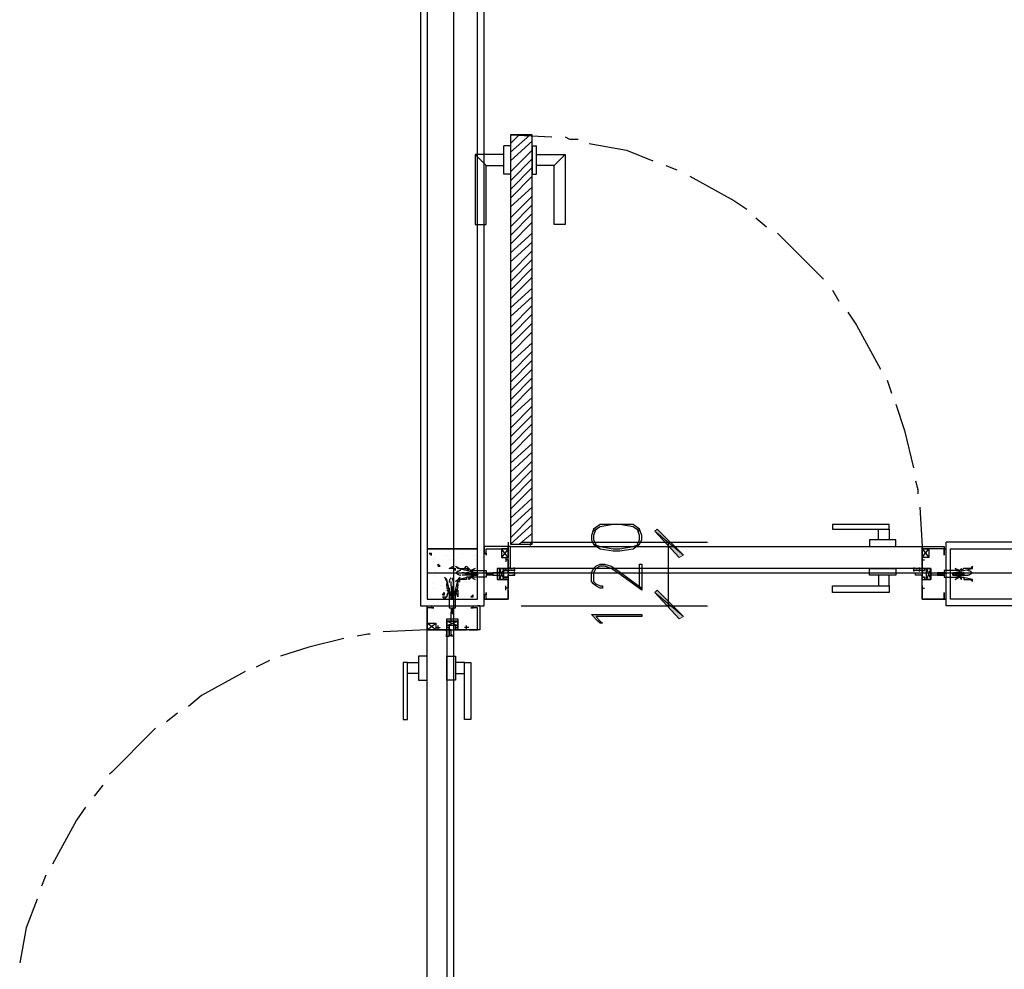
# Model space of a CAD drawing. Header units: millimetres. Extents: x 0 to 420, y 0 to 297.
# Tile 56 of 68: x 274 to 293, y 176 to 194. Entities that reach past the tile are written whole.
import ezdxf

# ---------------------------------------------------------------- set-up
doc = ezdxf.new("R2010")
doc.units = ezdxf.units.MM
doc.layers.add('FILL_000000', color=7, linetype='Continuous')
doc.layers.add('LINE_000000', color=7, linetype='Continuous')

msp = doc.modelspace()

# ---------------------------------------------------------------- hatches: boundary and pattern name
at = {"layer": 'FILL_000000'}
h = msp.add_hatch(color=7, dxfattribs=at)
h.dxf.hatch_style = 1
h.paths.add_polyline_path([(286.681, 183.896), (286.131, 184.362), (286.173, 184.404), (286.681, 183.896)])
h = msp.add_hatch(color=7, dxfattribs=at)
h.dxf.hatch_style = 1
h.paths.add_polyline_path([(286.597, 183.854), (286.681, 183.896), (286.131, 184.362), (286.597, 183.854)])
h = msp.add_hatch(color=7, dxfattribs=at)
h.dxf.hatch_style = 1
h.paths.add_polyline_path([(286.173, 183.219), (286.131, 183.176), (286.681, 182.711), (286.173, 183.219)])
h = msp.add_hatch(color=7, dxfattribs=at)
h.dxf.hatch_style = 1
h.paths.add_polyline_path([(286.131, 183.176), (286.681, 182.711), (286.597, 182.668), (286.131, 183.176)])

# ---------------------------------------------------------------- linework, layer by layer
at = {"layer": 'LINE_000000', "lineweight": 25}
for p, q in [((282.236, 246.084), (282.236, 63.754)), ((282.829, 182.922), (282.829, 213.318)), ((283.337, 192.024), (284.141, 191.982)), ((283.337, 191.812), (283.21, 191.812)), ((283.76, 191.812), (283.845, 191.812)), ((282.66, 191.643), (282.871, 191.431)), ((284.395, 191.643), (284.184, 191.431)), ((286.343, 191.431), (286.554, 191.347)), ((288.078, 190.415), (288.29, 190.246)), ((289.56, 189.018), (289.687, 188.807)), ((290.618, 187.283), (290.703, 187.029)), ((291.253, 184.827), (291.296, 184.065)), ((282.829, 184.065), (282.829, 184.023)), ((282.829, 184.065), (282.829, 184.065)), ((282.829, 184.023), (282.829, 184.023)), ((283.295, 184.023), (283.168, 183.854)), ((283.295, 183.854), (283.168, 184.023)), ((283.337, 184.065), (283.252, 184.065)), ((283.295, 184.15), (283.295, 184.023)), ((283.549, 184.15), (287.147, 184.15)), ((286.385, 184.15), (286.385, 182.922)), ((291.296, 184.023), (291.423, 183.854)), ((291.296, 183.854), (291.423, 184.023)), ((291.719, 184.023), (291.719, 184.023)), ((311.319, 184.15), (291.761, 184.15)), ((291.761, 182.922), (291.761, 184.15)), ((291.761, 184.065), (291.761, 184.065)), ((291.761, 184.023), (291.761, 184.023)), ((291.761, 184.023), (291.761, 184.023)), ((281.771, 183.938), (281.813, 183.938)), ((281.771, 183.938), (281.813, 183.896)), ((281.813, 183.896), (281.813, 183.938)), ((281.898, 183.854), (281.898, 183.854)), ((282.109, 183.896), (282.109, 183.896)), ((282.236, 183.854), (282.236, 183.854)), ((282.406, 183.938), (282.406, 183.938)), ((282.617, 183.896), (282.617, 183.896)), ((282.66, 183.896), (282.66, 183.896)), ((283.252, 183.854), (283.252, 183.769)), ((283.252, 183.854), (283.252, 183.769)), ((291.296, 183.854), (291.296, 183.769)), ((291.296, 183.854), (291.296, 183.769)), ((281.855, 183.811), (281.855, 183.811)), ((281.855, 183.769), (281.855, 183.769)), ((281.94, 183.684), (281.94, 183.727)), ((281.982, 183.684), (281.94, 183.727)), ((281.94, 183.684), (281.982, 183.684)), ((282.152, 183.811), (282.152, 183.811)), ((282.236, 183.811), (282.236, 183.811)), ((282.236, 183.642), (282.279, 183.642)), ((282.236, 183.642), (282.279, 183.6)), ((282.279, 183.6), (282.279, 183.642)), ((282.363, 183.642), (282.363, 183.642)), ((282.448, 183.642), (282.49, 183.684)), ((282.448, 183.642), (282.533, 183.642)), ((282.533, 183.642), (282.49, 183.684)), ((282.617, 183.642), (282.617, 183.642)), ((282.66, 183.811), (282.66, 183.811)), ((282.66, 183.684), (282.66, 183.684)), ((283.21, 183.642), (283.125, 183.43)), ((283.21, 183.642), (283.125, 183.43)), ((283.295, 183.811), (283.252, 183.811)), ((283.252, 183.811), (283.252, 183.811)), ((283.252, 183.811), (283.252, 183.811)), ((283.252, 183.811), (283.252, 183.811)), ((283.295, 183.811), (283.252, 183.811)), ((283.422, 183.642), (283.295, 183.642)), ((291.296, 183.642), (291.169, 183.642)), ((291.296, 183.811), (291.338, 183.811)), ((291.296, 183.811), (291.296, 183.811)), ((291.296, 183.811), (291.296, 183.811)), ((291.296, 183.811), (291.338, 183.811)), ((291.338, 183.811), (291.338, 183.811)), ((291.338, 183.811), (291.338, 183.811)), ((291.38, 183.642), (291.465, 183.43)), ((291.38, 183.642), (291.465, 183.43)), ((281.728, 183.557), (323.977, 183.557)), ((281.728, 183.557), (324.019, 183.557)), ((281.855, 183.515), (281.855, 183.515)), ((281.898, 183.6), (281.898, 183.6)), ((281.898, 183.557), (281.898, 183.557)), ((282.194, 183.6), (282.194, 183.6)), ((282.236, 183.6), (282.236, 183.6)), ((282.448, 183.557), (282.406, 183.557)), ((282.49, 183.515), (282.406, 183.515)), ((282.448, 183.557), (282.49, 183.515)), ((282.448, 183.557), (282.49, 183.557)), ((282.49, 183.557), (282.49, 183.557)), ((282.49, 183.557), (282.49, 183.557)), ((282.49, 183.515), (282.49, 183.515)), ((282.533, 183.557), (282.533, 183.557)), ((282.533, 183.557), (282.575, 183.557)), ((282.533, 183.515), (282.533, 183.515)), ((282.575, 183.515), (282.533, 183.515)), ((282.575, 183.557), (282.575, 183.557)), ((282.575, 183.557), (282.575, 183.557)), ((282.575, 183.557), (282.617, 183.557)), ((282.575, 183.515), (282.575, 183.515)), ((282.617, 183.557), (282.617, 183.515)), ((282.617, 183.557), (282.617, 183.557)), ((282.617, 183.557), (282.66, 183.557)), ((282.617, 183.557), (282.617, 183.557)), ((282.66, 183.515), (282.617, 183.515)), ((282.617, 183.515), (282.617, 183.515)), ((282.66, 183.557), (282.66, 183.557)), ((282.66, 183.557), (282.66, 183.557)), ((282.66, 183.557), (282.702, 183.557)), ((282.66, 183.515), (282.66, 183.515)), ((282.702, 183.515), (282.66, 183.515)), ((282.702, 183.557), (282.702, 183.557)), ((282.702, 183.557), (282.702, 183.557)), ((282.702, 183.557), (282.702, 183.557)), ((282.702, 183.515), (282.702, 183.515)), ((282.702, 183.515), (282.702, 183.515)), ((282.871, 183.557), (282.871, 183.515)), ((282.871, 183.557), (282.871, 183.557)), ((282.871, 183.557), (282.914, 183.557)), ((282.871, 183.515), (282.871, 183.515)), ((282.871, 183.515), (282.871, 183.515)), ((282.914, 183.515), (282.871, 183.515)), ((282.914, 183.557), (282.914, 183.557)), ((282.914, 183.557), (282.914, 183.557)), ((282.914, 183.557), (282.914, 183.557)), ((282.914, 183.557), (282.956, 183.557)), ((282.914, 183.515), (282.914, 183.515)), ((282.914, 183.515), (282.914, 183.515)), ((282.956, 183.515), (282.914, 183.515)), ((282.956, 183.557), (282.956, 183.557)), ((282.956, 183.557), (282.956, 183.557)), ((282.956, 183.557), (282.998, 183.557)), ((282.956, 183.557), (282.956, 183.557)), ((282.956, 183.515), (282.956, 183.515)), ((282.998, 183.515), (282.956, 183.515)), ((282.998, 183.557), (282.998, 183.515)), ((282.998, 183.515), (282.998, 183.515)), ((282.998, 183.515), (282.998, 183.515)), ((283.422, 183.6), (283.295, 183.6)), ((283.337, 183.557), (283.295, 183.557)), ((283.422, 183.557), (283.422, 183.557)), ((291.296, 183.6), (291.126, 183.6)), ((291.169, 183.557), (291.169, 183.557)), ((291.253, 183.557), (291.253, 183.557)), ((291.592, 183.557), (291.592, 183.557)), ((291.592, 183.515), (291.634, 183.515)), ((291.592, 183.515), (291.592, 183.515)), ((291.592, 183.515), (291.592, 183.515)), ((291.677, 183.557), (291.634, 183.515)), ((291.677, 183.557), (291.634, 183.557)), ((291.634, 183.557), (291.634, 183.557)), ((291.634, 183.515), (291.677, 183.515)), ((291.634, 183.515), (291.634, 183.515)), ((291.677, 183.557), (291.677, 183.557)), ((291.719, 183.557), (291.677, 183.515)), ((291.719, 183.557), (291.677, 183.557)), ((291.677, 183.557), (291.677, 183.557)), ((291.677, 183.557), (291.677, 183.557)), ((291.677, 183.557), (291.677, 183.557)), ((291.677, 183.515), (291.677, 183.515)), ((291.677, 183.515), (291.719, 183.515)), ((291.677, 183.515), (291.677, 183.515)), ((291.677, 183.515), (291.677, 183.515)), ((291.719, 183.557), (291.719, 183.557)), ((291.719, 183.515), (291.719, 183.515)), ((291.719, 183.515), (291.719, 183.515)), ((291.719, 183.515), (291.719, 183.515)), ((291.888, 183.557), (291.888, 183.557)), ((291.888, 183.557), (291.888, 183.557)), ((291.888, 183.557), (291.888, 183.557)), ((291.931, 183.557), (291.888, 183.557)), ((291.888, 183.557), (291.888, 183.557)), ((291.888, 183.515), (291.931, 183.515)), ((291.888, 183.515), (291.888, 183.515)), ((291.888, 183.515), (291.888, 183.515)), ((291.931, 183.557), (291.931, 183.557)), ((291.931, 183.557), (291.931, 183.557)), ((291.973, 183.557), (291.931, 183.557)), ((291.931, 183.557), (291.931, 183.557)), ((291.931, 183.515), (291.931, 183.515)), ((291.931, 183.515), (291.973, 183.515)), ((291.931, 183.515), (291.931, 183.515)), ((291.973, 183.557), (291.973, 183.515)), ((291.973, 183.557), (291.973, 183.557)), ((292.015, 183.557), (291.973, 183.557)), ((291.973, 183.557), (291.973, 183.557)), ((291.973, 183.515), (291.973, 183.515)), ((291.973, 183.515), (292.015, 183.515)), ((292.015, 183.557), (292.015, 183.557)), ((292.058, 183.557), (292.015, 183.557)), ((292.015, 183.557), (292.015, 183.557)), ((292.015, 183.557), (292.015, 183.557)), ((292.015, 183.515), (292.058, 183.515)), ((292.015, 183.515), (292.015, 183.515)), ((292.1, 183.557), (292.058, 183.515)), ((292.058, 183.557), (292.058, 183.557)), ((292.1, 183.557), (292.058, 183.557)), ((292.058, 183.557), (292.058, 183.515)), ((292.058, 183.557), (292.058, 183.557)), ((292.058, 183.515), (292.058, 183.515)), ((292.058, 183.515), (292.1, 183.515)), ((292.058, 183.515), (292.058, 183.515)), ((292.1, 183.557), (292.1, 183.557)), ((292.1, 183.557), (292.185, 183.557)), ((292.1, 183.515), (292.1, 183.515)), ((292.1, 183.515), (292.185, 183.515)), ((281.855, 183.346), (281.855, 183.346)), ((281.855, 183.261), (281.855, 183.261)), ((281.982, 183.303), (281.982, 183.303)), ((282.109, 183.43), (282.109, 183.43)), ((282.194, 183.303), (282.194, 183.388)), ((282.194, 183.303), (282.236, 183.261)), ((282.194, 183.303), (282.194, 183.261)), ((282.194, 183.303), (282.194, 183.303)), ((282.194, 183.261), (282.236, 183.219)), ((282.194, 183.261), (282.194, 183.261)), ((282.194, 183.261), (282.194, 183.261)), ((282.194, 183.261), (282.194, 183.261)), ((282.236, 183.261), (282.236, 183.388)), ((282.236, 183.346), (282.236, 183.346)), ((282.236, 183.303), (282.236, 183.303)), ((282.236, 183.261), (282.236, 183.261)), ((282.448, 183.388), (282.448, 183.388)), ((282.49, 183.388), (282.49, 183.388)), ((282.617, 183.388), (282.617, 183.388)), ((282.617, 183.388), (282.617, 183.388)), ((282.66, 183.388), (282.66, 183.388)), ((282.66, 183.303), (282.66, 183.303)), ((282.702, 183.303), (282.702, 183.346)), ((282.702, 183.303), (282.702, 183.303)), ((283.252, 183.219), (283.252, 183.303)), ((283.252, 183.261), (283.252, 183.261)), ((283.252, 183.261), (283.252, 183.261)), ((283.252, 183.261), (283.252, 183.261)), ((283.295, 183.261), (283.252, 183.261)), ((291.296, 183.261), (291.296, 183.261)), ((291.296, 183.261), (291.296, 183.261)), ((291.296, 183.261), (291.338, 183.261)), ((291.338, 183.261), (291.338, 183.261)), ((291.338, 183.261), (291.338, 183.261)), ((281.728, 183.219), (281.728, 183.219)), ((282.025, 183.134), (282.067, 183.176)), ((282.025, 183.134), (282.067, 183.134)), ((282.025, 183.092), (282.109, 183.092)), ((282.025, 183.092), (282.067, 183.049)), ((282.067, 183.134), (282.067, 183.176)), ((282.067, 183.049), (282.109, 183.092)), ((282.194, 183.219), (282.194, 183.219)), ((282.194, 183.219), (282.194, 183.176)), ((282.194, 183.219), (282.194, 183.219)), ((282.194, 183.176), (282.194, 183.176)), ((282.194, 183.176), (282.194, 183.134)), ((282.194, 183.134), (282.194, 183.134)), ((282.194, 183.092), (282.194, 183.092)), ((282.194, 183.092), (282.194, 183.049)), ((282.194, 183.092), (282.194, 183.092)), ((282.236, 183.219), (282.236, 183.219)), ((282.236, 183.176), (282.236, 183.219)), ((282.236, 183.176), (282.236, 183.176)), ((282.236, 183.134), (282.236, 183.134)), ((282.236, 183.092), (282.236, 183.092)), ((282.236, 183.049), (282.236, 183.092)), ((282.236, 183.092), (282.236, 183.092)), ((282.279, 183.092), (282.279, 183.092)), ((282.448, 183.092), (282.448, 183.092)), ((282.575, 183.092), (282.617, 183.134)), ((282.575, 183.092), (282.617, 183.092)), ((282.617, 183.092), (282.617, 183.134)), ((282.617, 183.134), (282.617, 183.134)), ((281.601, 182.922), (282.829, 182.922)), ((281.686, 182.922), (281.686, 182.922)), ((281.728, 182.922), (281.728, 182.922)), ((282.194, 183.049), (282.194, 183.049)), ((282.194, 183.049), (282.194, 183.049)), ((282.194, 182.88), (282.236, 182.88)), ((282.194, 182.88), (282.194, 182.88)), ((282.194, 182.88), (282.194, 182.838)), ((282.236, 183.049), (282.236, 183.049)), ((282.236, 183.049), (282.236, 183.049)), ((282.236, 182.838), (282.236, 182.88)), ((282.236, 182.88), (282.236, 182.88)), ((282.236, 182.88), (282.236, 182.88)), ((282.702, 182.922), (282.702, 182.922)), ((282.744, 182.922), (282.744, 182.922)), ((282.829, 183.049), (282.829, 183.049)), ((282.829, 183.007), (282.829, 183.007)), ((283.549, 182.922), (287.147, 182.922)), ((291.719, 183.049), (291.719, 183.049)), ((291.761, 183.049), (291.761, 183.049)), ((291.761, 183.049), (291.761, 183.049)), ((291.761, 183.007), (291.761, 183.007)), ((311.319, 182.922), (291.761, 182.922)), ((282.194, 182.838), (282.194, 182.838)), ((282.194, 182.838), (282.194, 182.838)), ((282.194, 182.838), (282.194, 182.795)), ((282.194, 182.795), (282.194, 182.795)), ((282.194, 182.795), (282.194, 182.795)), ((282.194, 182.795), (282.236, 182.753)), ((282.236, 182.838), (282.236, 182.838)), ((282.236, 182.795), (282.236, 182.838)), ((282.236, 182.795), (282.236, 182.795)), ((282.236, 182.753), (282.236, 182.795)), ((282.236, 182.753), (282.236, 182.753)), ((282.236, 182.753), (282.236, 182.753)), ((281.728, 182.457), (281.898, 182.584)), ((281.898, 182.457), (281.728, 182.584)), ((281.898, 182.499), (281.982, 182.499)), ((281.898, 182.499), (281.982, 182.499)), ((281.94, 182.457), (281.94, 182.541)), ((281.94, 182.457), (281.94, 182.541)), ((281.94, 182.499), (281.94, 182.499)), ((281.94, 182.499), (281.94, 182.499)), ((281.94, 182.499), (281.94, 182.499)), ((282.109, 182.541), (282.321, 182.626)), ((282.109, 182.541), (282.321, 182.626)), ((282.533, 182.499), (282.448, 182.499)), ((282.49, 182.457), (282.49, 182.541)), ((282.49, 182.499), (282.49, 182.499)), ((282.49, 182.499), (282.49, 182.499)), ((282.49, 182.499), (282.49, 182.499)), ((281.728, 182.457), (280.882, 182.414)), ((282.109, 182.457), (282.109, 182.414)), ((282.109, 182.33), (282.109, 182.33)), ((278.68, 181.864), (278.426, 181.737)), ((276.902, 180.848), (276.691, 180.679)), ((275.463, 179.451), (275.294, 179.239)), ((274.362, 177.715), (274.278, 177.504))]:
    msp.add_line(p, q, dxfattribs=at)
at = {"layer": 'LINE_000000', "lineweight": 0}
for p, q in [((283.337, 192.024), (283.337, 192.024)), ((283.506, 192.024), (283.337, 191.855)), ((283.718, 192.024), (283.337, 191.685)), ((283.76, 191.897), (283.337, 191.516)), ((283.76, 191.728), (283.337, 191.304)), ((283.76, 191.558), (283.337, 191.135)), ((283.76, 191.389), (283.337, 190.966)), ((283.76, 191.22), (283.337, 190.796)), ((283.76, 191.008), (283.337, 190.627)), ((283.76, 190.839), (283.337, 190.415)), ((283.76, 190.669), (283.337, 190.246)), ((283.76, 190.5), (283.337, 190.077)), ((283.76, 190.331), (283.337, 189.907)), ((283.76, 190.119), (283.337, 189.738)), ((283.76, 189.95), (283.337, 189.569)), ((283.76, 189.78), (283.337, 189.357)), ((283.76, 189.611), (283.337, 189.188)), ((283.76, 189.442), (283.337, 189.018)), ((283.76, 189.272), (283.337, 188.849)), ((283.76, 189.061), (283.337, 188.68)), ((283.76, 188.891), (283.337, 188.51)), ((283.76, 188.722), (283.337, 188.299)), ((283.76, 188.553), (283.337, 188.129)), ((283.76, 188.383), (283.337, 187.96)), ((283.76, 188.214), (283.337, 187.791)), ((283.76, 188.002), (283.337, 187.621)), ((283.76, 187.833), (283.337, 187.41)), ((283.76, 187.664), (283.337, 187.24)), ((283.76, 187.494), (283.337, 187.071)), ((283.76, 187.325), (283.337, 186.902)), ((283.76, 187.156), (283.337, 186.732)), ((283.76, 186.944), (283.337, 186.563)), ((283.76, 186.775), (283.337, 186.351)), ((283.76, 186.605), (283.337, 186.182)), ((283.76, 186.436), (283.337, 186.013)), ((283.76, 186.267), (283.337, 185.843)), ((283.76, 186.055), (283.337, 185.674)), ((283.76, 185.886), (283.337, 185.505)), ((283.76, 185.716), (283.337, 185.293)), ((283.76, 185.547), (283.337, 185.124)), ((283.76, 185.378), (283.337, 184.954)), ((283.76, 185.208), (283.337, 184.785)), ((283.76, 184.997), (283.337, 184.616)), ((283.76, 184.827), (283.337, 184.446)), ((283.76, 184.658), (283.337, 184.235)), ((283.76, 184.489), (283.337, 184.108)), ((283.76, 184.319), (283.506, 184.108)), ((283.76, 184.15), (283.718, 184.108)), ((282.829, 183.557), (282.829, 183.557)), ((291.761, 183.557), (291.761, 183.557)), ((282.236, 182.922), (282.236, 182.922))]:
    msp.add_line(p, q, dxfattribs=at)
at = {"layer": 'LINE_000000', "lineweight": 13}
msp.add_line((283.295, 184.065), (283.295, 184.065), dxfattribs=at)
at = {"layer": 'LINE_000000', "lineweight": 25}
for points in [[(282.829, 213.318), (281.601, 213.318), (281.601, 182.922)], [(283.337, 191.812), (283.337, 191.262), (283.21, 191.262), (283.21, 191.812)], [(283.76, 191.812), (283.76, 191.262), (283.845, 191.262), (283.845, 191.812)], [(284.395, 191.982), (284.48, 191.939), (284.649, 191.939)], [(284.861, 191.855), (285.581, 191.728), (286.089, 191.516)], [(283.21, 191.643), (282.66, 191.643), (282.66, 190.288), (282.871, 190.288), (282.871, 191.431), (283.21, 191.431)], [(283.845, 191.643), (284.395, 191.643), (284.395, 190.288), (284.184, 190.288), (284.184, 191.431), (283.845, 191.431)], [(286.808, 191.22), (287.655, 190.754), (287.909, 190.585)], [(288.502, 190.119), (288.544, 190.077), (289.348, 189.272), (289.391, 189.23)], [(289.856, 188.595), (290.026, 188.341), (290.491, 187.494)], [(290.788, 186.817), (290.957, 186.309), (291.126, 185.589)], [(291.169, 185.335), (291.211, 185.166), (291.211, 185.081)], [(285.835, 184.362), (285.708, 184.446), (285.454, 184.489), (285.327, 184.489), (285.073, 184.446), (284.946, 184.362)], [(284.988, 184.404), (284.946, 184.277), (284.946, 184.192), (284.988, 184.108)], [(285.792, 184.108), (285.835, 184.192), (285.835, 184.277), (285.792, 184.404)], [(283.295, 183.049), (283.295, 183.43), (283.295, 183.473), (283.252, 183.473), (283.252, 183.43), (283.125, 183.43), (283.125, 183.557), (283.125, 183.642), (283.252, 183.642), (283.252, 183.6), (283.295, 183.6), (283.295, 183.642), (283.295, 184.065), (282.829, 184.065), (282.829, 183.938), (282.871, 183.938), (282.871, 183.896), (282.871, 183.938), (282.871, 184.023), (283.295, 184.023), (283.295, 183.854)], [(284.946, 184.108), (285.073, 184.065), (285.327, 184.023), (285.454, 184.023), (285.708, 184.065), (285.835, 184.108)], [(291.296, 183.049), (291.296, 183.43), (291.296, 183.473), (291.338, 183.473), (291.338, 183.43), (291.465, 183.43), (291.465, 183.557), (291.465, 183.642), (291.338, 183.642), (291.338, 183.6), (291.296, 183.6), (291.296, 183.642), (291.296, 184.065), (291.719, 184.065), (291.719, 183.938), (291.719, 183.896), (291.719, 183.938), (291.719, 184.023), (291.296, 184.023), (291.296, 183.854)], [(291.719, 184.023), (291.761, 184.023), (291.719, 184.023), (291.761, 184.023), (291.761, 184.065)], [(283.295, 183.811), (283.295, 183.642), (283.083, 183.642), (283.083, 183.43), (283.295, 183.43), (283.295, 183.261)], [(283.125, 183.642), (283.125, 183.43), (283.21, 183.43), (283.21, 183.642), (283.125, 183.642), (283.21, 183.43)], [(283.125, 183.642), (283.125, 183.43), (283.21, 183.43), (283.21, 183.642), (283.125, 183.642), (283.21, 183.43)], [(283.307, 183.659), (283.302, 183.65), (283.298, 183.64), (283.295, 183.631), (283.295, 183.621), (283.295, 183.611), (283.298, 183.601), (283.302, 183.592), (283.307, 183.583)], [(283.296, 183.655), (283.311, 183.65), (283.327, 183.645), (283.342, 183.643), (283.358, 183.642), (283.374, 183.643), (283.39, 183.645), (283.405, 183.65), (283.42, 183.655)], [(283.42, 183.629), (283.405, 183.634), (283.39, 183.639), (283.374, 183.641), (283.358, 183.642), (283.342, 183.641), (283.327, 183.639), (283.311, 183.634), (283.296, 183.629)], [(283.409, 183.583), (283.415, 183.592), (283.419, 183.601), (283.421, 183.611), (283.422, 183.621), (283.421, 183.631), (283.419, 183.64), (283.415, 183.65), (283.409, 183.659)], [(285.835, 183.261), (285.835, 183.727), (285.877, 183.727), (285.877, 183.219), (285.411, 183.557), (285.284, 183.642), (285.157, 183.684), (285.073, 183.684), (284.988, 183.642), (284.946, 183.557), (284.946, 183.388), (284.988, 183.346), (285.073, 183.303), (285.115, 183.303), (285.115, 183.261), (285.073, 183.261), (284.988, 183.303), (284.946, 183.346), (284.903, 183.388), (284.903, 183.557), (284.946, 183.642), (284.988, 183.684), (285.073, 183.727), (285.157, 183.727), (285.284, 183.684), (285.411, 183.6), (285.877, 183.261)], [(291.139, 183.659), (291.133, 183.65), (291.129, 183.64), (291.127, 183.631), (291.126, 183.621), (291.127, 183.611), (291.129, 183.601), (291.133, 183.592), (291.139, 183.583)], [(291.128, 183.655), (291.143, 183.65), (291.158, 183.645), (291.174, 183.643), (291.19, 183.642), (291.206, 183.643), (291.221, 183.645), (291.237, 183.65), (291.252, 183.655)], [(291.252, 183.629), (291.237, 183.634), (291.221, 183.639), (291.206, 183.641), (291.19, 183.642), (291.174, 183.641), (291.158, 183.639), (291.143, 183.634), (291.128, 183.629)], [(291.241, 183.583), (291.246, 183.592), (291.25, 183.601), (291.253, 183.611), (291.253, 183.621), (291.253, 183.631), (291.25, 183.64), (291.246, 183.65), (291.241, 183.659)], [(291.296, 183.261), (291.296, 183.261), (291.296, 183.43), (291.465, 183.43), (291.465, 183.642), (291.296, 183.642), (291.296, 183.811)], [(291.465, 183.642), (291.465, 183.43), (291.38, 183.43), (291.38, 183.642), (291.465, 183.642), (291.38, 183.43)], [(291.465, 183.642), (291.465, 183.43), (291.38, 183.43), (291.38, 183.642), (291.465, 183.642), (291.38, 183.43)], [(282.185, 183.461), (282.178, 183.451), (282.172, 183.441), (282.166, 183.431), (282.161, 183.42), (282.158, 183.408), (282.155, 183.397), (282.153, 183.385), (282.152, 183.373)], [(282.236, 183.373), (282.235, 183.385), (282.233, 183.397), (282.23, 183.408), (282.227, 183.42), (282.222, 183.431), (282.216, 183.441), (282.21, 183.451), (282.203, 183.461)], [(282.378, 183.6), (282.366, 183.599), (282.355, 183.597), (282.343, 183.594), (282.332, 183.59), (282.321, 183.585), (282.31, 183.58), (282.3, 183.573), (282.291, 183.566)], [(282.291, 183.549), (282.3, 183.541), (282.31, 183.535), (282.321, 183.529), (282.332, 183.525), (282.343, 183.521), (282.355, 183.518), (282.366, 183.516), (282.378, 183.515)], [(282.533, 183.557), (282.49, 183.557), (282.533, 183.515), (282.49, 183.515), (282.49, 183.557)], [(282.575, 183.557), (282.575, 183.515), (282.533, 183.557), (282.533, 183.515), (282.533, 183.557)], [(282.575, 183.515), (282.617, 183.515), (282.575, 183.557), (282.617, 183.515)], [(282.66, 183.557), (282.66, 183.515), (282.617, 183.557)], [(282.702, 183.557), (282.702, 183.515), (282.66, 183.557), (282.66, 183.515)], [(282.914, 183.557), (282.914, 183.515), (282.871, 183.557)], [(282.956, 183.515), (282.914, 183.557), (282.956, 183.515), (282.956, 183.557), (282.998, 183.515)], [(282.998, 183.515), (283.125, 183.515), (283.125, 183.473), (283.125, 183.515), (283.125, 183.557), (283.125, 183.6), (283.125, 183.557), (282.998, 183.557)], [(291.592, 183.515), (291.465, 183.515), (291.465, 183.473), (291.465, 183.515), (291.465, 183.557), (291.465, 183.6), (291.465, 183.557), (291.592, 183.557)], [(291.634, 183.557), (291.634, 183.515), (291.634, 183.557), (291.592, 183.515)], [(291.634, 183.557), (291.592, 183.557), (291.592, 183.515)], [(291.677, 183.557), (291.677, 183.515), (291.719, 183.557)], [(291.888, 183.557), (291.888, 183.515), (291.931, 183.557), (291.888, 183.515)], [(291.931, 183.557), (291.931, 183.515), (291.973, 183.557)], [(291.973, 183.557), (291.973, 183.515), (292.015, 183.557)], [(292.015, 183.557), (292.015, 183.515), (292.058, 183.557), (292.015, 183.515)], [(292.258, 183.566), (292.248, 183.573), (292.238, 183.58), (292.227, 183.585), (292.216, 183.59), (292.205, 183.594), (292.193, 183.597), (292.182, 183.599), (292.17, 183.6)], [(292.17, 183.515), (292.182, 183.516), (292.193, 183.518), (292.205, 183.521), (292.216, 183.525), (292.227, 183.529), (292.238, 183.535), (292.248, 183.541), (292.258, 183.549)], [(282.236, 183.219), (282.236, 183.261), (282.194, 183.261)], [(282.194, 183.176), (282.236, 183.176), (282.194, 183.219), (282.236, 183.219), (282.194, 183.261), (282.194, 183.219)], [(291.296, 183.303), (291.296, 183.219), (291.296, 183.049), (291.719, 183.049), (291.719, 183.134), (291.719, 183.176), (291.719, 183.134), (291.719, 183.049), (291.296, 183.049)], [(282.236, 183.176), (282.236, 183.134), (282.194, 183.176), (282.236, 183.134)], [(282.236, 183.134), (282.236, 183.092), (282.194, 183.134), (282.236, 183.092)], [(282.236, 183.134), (282.194, 183.134), (282.194, 183.092)], [(282.194, 183.049), (282.236, 183.049), (282.194, 183.092), (282.236, 183.092)], [(282.321, 183.219), (282.321, 183.134), (282.321, 183.092), (282.279, 183.219)], [(283.295, 183.219), (283.295, 183.049), (282.871, 183.049), (282.871, 183.134), (282.871, 183.176), (282.871, 183.134), (282.829, 183.134), (282.829, 183.049), (283.295, 183.049)], [(282.744, 182.457), (282.321, 182.457), (282.279, 182.457), (282.279, 182.499), (282.321, 182.499), (282.321, 182.626), (282.236, 182.626), (282.109, 182.626), (282.109, 182.499), (282.152, 182.499), (282.152, 182.457), (282.109, 182.457), (281.728, 182.457), (281.728, 182.922), (281.813, 182.922), (281.813, 182.88), (281.855, 182.88), (281.813, 182.88), (281.728, 182.88), (281.728, 182.457), (281.94, 182.457)], [(282.194, 182.838), (282.236, 182.838), (282.194, 182.88)], [(282.533, 182.457), (282.702, 182.457), (282.702, 182.88), (282.617, 182.88), (282.575, 182.88), (282.617, 182.88), (282.617, 182.922), (282.744, 182.922), (282.744, 182.457)], [(291.719, 183.049), (291.719, 183.049), (291.761, 183.049)], [(282.236, 182.753), (282.236, 182.626), (282.279, 182.626), (282.236, 182.626), (282.194, 182.626), (282.152, 182.626), (282.194, 182.626), (282.194, 182.795)], [(282.236, 182.838), (282.194, 182.838), (282.236, 182.795), (282.194, 182.795), (282.236, 182.753)], [(281.982, 182.457), (282.109, 182.457), (282.109, 182.668), (282.321, 182.668), (282.321, 182.457), (282.49, 182.457)], [(282.109, 182.626), (282.321, 182.626), (282.321, 182.541), (282.109, 182.541), (282.109, 182.626), (282.321, 182.541)], [(282.109, 182.626), (282.321, 182.626), (282.321, 182.541), (282.109, 182.541), (282.109, 182.626), (282.321, 182.541)], [(280.628, 182.372), (280.585, 182.372), (280.374, 182.33)], [(282.168, 182.444), (282.159, 182.45), (282.15, 182.454), (282.14, 182.456), (282.13, 182.457), (282.121, 182.456), (282.111, 182.454), (282.102, 182.45), (282.093, 182.444)], [(282.093, 182.342), (282.102, 182.337), (282.111, 182.333), (282.121, 182.33), (282.13, 182.33), (282.14, 182.33), (282.15, 182.333), (282.159, 182.337), (282.168, 182.342)], [(282.096, 182.331), (282.102, 182.346), (282.106, 182.362), (282.108, 182.377), (282.109, 182.393), (282.108, 182.409), (282.106, 182.425), (282.102, 182.44), (282.096, 182.455)], [(282.165, 182.455), (282.159, 182.44), (282.155, 182.425), (282.153, 182.409), (282.152, 182.393), (282.153, 182.377), (282.155, 182.362), (282.159, 182.346), (282.165, 182.331)], [(280.12, 182.287), (279.442, 182.118), (278.892, 181.949)], [(278.215, 181.652), (277.368, 181.187), (277.114, 180.975)], [(276.479, 180.552), (276.437, 180.509), (275.632, 179.705), (275.59, 179.663)], [(275.124, 179.028), (274.955, 178.774), (274.489, 177.927)], [(274.193, 177.25), (273.981, 176.699), (273.854, 176.022)]]:
    msp.add_lwpolyline(points, dxfattribs=at)
for points in [[(281.728, 184.023), (282.702, 184.023), (282.702, 199.348), (281.728, 199.348), (281.728, 184.023)], [(283.76, 184.108), (283.76, 192.024), (283.337, 192.024), (283.337, 184.108), (283.76, 184.108)], [(284.903, 184.192), (284.946, 184.108), (285.073, 184.023), (285.327, 183.981), (285.454, 183.981), (285.708, 184.023), (285.835, 184.108), (285.877, 184.192), (285.877, 184.277), (285.835, 184.404), (285.708, 184.489), (285.454, 184.489), (285.327, 184.489), (285.073, 184.489), (284.946, 184.404), (284.903, 184.277), (284.903, 184.192)], [(290.661, 184.489), (289.56, 184.489), (289.56, 184.404), (290.661, 184.404), (290.661, 184.489)], [(290.661, 184.192), (290.449, 184.192), (290.449, 184.404), (290.661, 184.404), (290.661, 184.192)], [(282.702, 184.023), (281.728, 184.023), (281.728, 183.049), (282.702, 183.049), (282.702, 184.023)], [(283.295, 183.854), (283.295, 184.023), (283.168, 184.023), (283.168, 183.854), (283.295, 183.854)], [(283.337, 184.065), (291.296, 184.065), (291.296, 183.642), (283.337, 183.642), (283.337, 184.065)], [(290.788, 184.192), (290.28, 184.192), (290.28, 184.065), (290.788, 184.065), (290.788, 184.192)], [(291.296, 183.854), (291.296, 184.023), (291.423, 184.023), (291.423, 183.854), (291.296, 183.854)], [(291.846, 183.049), (291.846, 184.023), (294.217, 184.023), (294.217, 183.049), (291.846, 183.049)], [(282.152, 183.642), (282.236, 183.684), (282.236, 183.642), (282.152, 183.642)], [(282.702, 183.557), (282.66, 183.557), (282.321, 183.642), (282.279, 183.684), (282.363, 183.642), (282.406, 183.642), (282.448, 183.642), (282.49, 183.642), (282.533, 183.6), (282.533, 183.642), (282.575, 183.6), (282.617, 183.6), (282.66, 183.6), (282.871, 183.6), (282.871, 183.473), (282.66, 183.473), (282.617, 183.473), (282.575, 183.473), (282.533, 183.43), (282.533, 183.473), (282.49, 183.473), (282.49, 183.43), (282.448, 183.43), (282.406, 183.43), (282.363, 183.43), (282.279, 183.388), (282.321, 183.43), (282.66, 183.515), (282.702, 183.515), (282.702, 183.557)], [(282.575, 183.6), (282.66, 183.642), (282.575, 183.6)], [(283.295, 183.557), (283.295, 183.642), (283.295, 183.6), (283.252, 183.6), (283.21, 183.6), (283.295, 183.6), (283.295, 183.473), (283.21, 183.473), (283.252, 183.473), (283.295, 183.473), (283.295, 183.43), (283.295, 183.515), (283.337, 183.515), (283.422, 183.515), (283.379, 183.515), (283.422, 183.515), (283.422, 183.557), (283.379, 183.557), (283.422, 183.557), (283.337, 183.557), (283.295, 183.557)], [(283.295, 183.557), (283.295, 183.642), (283.295, 183.6), (283.252, 183.6), (283.21, 183.6), (283.295, 183.6), (283.295, 183.473), (283.21, 183.473), (283.252, 183.473), (283.295, 183.473), (283.295, 183.43), (283.295, 183.515), (283.337, 183.515), (283.422, 183.515), (283.379, 183.515), (283.422, 183.515), (283.422, 183.557), (283.379, 183.557), (283.422, 183.557), (283.337, 183.557), (283.295, 183.557)], [(290.788, 183.515), (290.28, 183.515), (290.28, 183.642), (290.788, 183.642), (290.788, 183.515)], [(291.296, 183.557), (291.296, 183.642), (291.296, 183.6), (291.338, 183.6), (291.296, 183.6), (291.296, 183.473), (291.338, 183.473), (291.296, 183.473), (291.296, 183.43), (291.296, 183.515), (291.253, 183.515), (291.169, 183.515), (291.169, 183.557), (291.253, 183.557), (291.296, 183.557)], [(291.296, 183.557), (291.296, 183.642), (291.296, 183.6), (291.338, 183.6), (291.296, 183.6), (291.296, 183.473), (291.338, 183.473), (291.296, 183.473), (291.296, 183.43), (291.296, 183.515), (291.253, 183.515), (291.169, 183.515), (291.169, 183.557), (291.253, 183.557), (291.296, 183.557)], [(291.888, 183.557), (292.269, 183.642), (292.269, 183.684), (292.227, 183.642), (292.185, 183.642), (292.142, 183.642), (292.1, 183.642), (292.058, 183.6), (292.058, 183.642), (292.015, 183.6), (291.973, 183.6), (291.931, 183.6), (291.888, 183.6), (291.719, 183.6), (291.719, 183.473), (291.888, 183.473), (291.931, 183.473), (291.973, 183.473), (292.015, 183.473), (292.058, 183.43), (292.058, 183.473), (292.1, 183.473), (292.1, 183.43), (292.142, 183.43), (292.185, 183.43), (292.227, 183.43), (292.269, 183.388), (292.269, 183.43), (291.888, 183.515), (291.888, 183.557)], [(292.015, 183.6), (291.931, 183.642), (292.015, 183.6)], [(282.194, 183.049), (282.194, 183.092), (282.109, 183.43), (282.067, 183.473), (282.109, 183.388), (282.109, 183.346), (282.109, 183.303), (282.109, 183.346), (282.109, 183.303), (282.109, 183.261), (282.152, 183.261), (282.152, 183.219), (282.109, 183.219), (282.152, 183.176), (282.152, 183.219), (282.152, 183.176), (282.152, 183.134), (282.152, 183.092), (282.152, 182.88), (282.279, 182.88), (282.279, 183.092), (282.279, 183.134), (282.279, 183.176), (282.279, 183.219), (282.279, 183.176), (282.321, 183.219), (282.279, 183.219), (282.321, 183.261), (282.321, 183.303), (282.321, 183.346), (282.321, 183.303), (282.321, 183.346), (282.321, 183.388), (282.363, 183.388), (282.363, 183.473), (282.321, 183.43), (282.236, 183.092), (282.236, 183.049), (282.194, 183.049)], [(282.575, 183.473), (282.66, 183.43), (282.575, 183.473)], [(290.661, 183.515), (290.449, 183.515), (290.449, 183.303), (290.661, 183.303), (290.661, 183.515)], [(292.015, 183.473), (291.931, 183.43), (292.015, 183.473)], [(292.1, 183.515), (292.1, 183.557), (292.1, 183.515)], [(290.661, 183.176), (289.56, 183.176), (289.56, 183.303), (290.661, 183.303), (290.661, 183.176)], [(282.152, 183.219), (282.109, 183.134), (282.109, 183.092), (282.152, 183.219)], [(282.744, 182.922), (282.702, 182.922), (282.744, 182.922), (282.702, 182.922), (282.744, 182.922)], [(291.761, 183.049), (291.719, 183.049), (291.761, 183.049)], [(285.877, 182.753), (285.877, 182.711), (284.988, 182.711), (285.073, 182.626), (285.115, 182.584), (285.073, 182.584), (285.03, 182.626), (284.903, 182.753), (285.877, 182.753)], [(281.898, 182.457), (281.728, 182.457), (281.728, 182.584), (281.898, 182.584), (281.898, 182.457)], [(282.194, 182.457), (282.109, 182.457), (282.152, 182.457), (282.152, 182.499), (282.152, 182.541), (282.152, 182.457), (282.279, 182.457), (282.279, 182.541), (282.279, 182.499), (282.279, 182.457), (282.321, 182.457), (282.236, 182.457), (282.236, 182.414), (282.236, 182.33), (282.236, 182.372), (282.236, 182.33), (282.194, 182.33), (282.194, 182.372), (282.194, 182.33), (282.194, 182.414), (282.194, 182.457)], [(282.194, 182.457), (282.109, 182.457), (282.152, 182.457), (282.152, 182.499), (282.152, 182.541), (282.152, 182.457), (282.279, 182.457), (282.279, 182.541), (282.279, 182.499), (282.279, 182.457), (282.321, 182.457), (282.236, 182.457), (282.236, 182.414), (282.236, 182.33), (282.236, 182.372), (282.236, 182.33), (282.194, 182.33), (282.194, 182.372), (282.194, 182.33), (282.194, 182.414), (282.194, 182.457)], [(281.728, 174.456), (281.728, 182.457), (282.109, 182.457), (282.109, 174.456), (281.728, 174.456)], [(282.152, 182.457), (282.152, 182.33), (282.152, 182.457)], [(281.559, 181.949), (281.559, 181.483), (281.728, 181.483), (281.728, 181.949), (281.559, 181.949)], [(282.279, 181.949), (282.279, 181.483), (282.109, 181.483), (282.109, 181.949), (282.279, 181.949)], [(281.263, 181.822), (281.263, 180.721), (281.347, 180.721), (281.347, 181.822), (281.263, 181.822)], [(281.559, 181.822), (281.559, 181.61), (281.347, 181.61), (281.347, 181.822), (281.559, 181.822)], [(282.279, 181.822), (282.279, 181.61), (282.448, 181.61), (282.448, 181.822), (282.279, 181.822)], [(282.575, 181.822), (282.575, 180.721), (282.448, 180.721), (282.448, 181.822), (282.575, 181.822)]]:
    msp.add_lwpolyline(points, close=True, dxfattribs=at)
at = {"layer": 'LINE_000000', "lineweight": 0}
for points in [[(286.681, 183.896), (286.131, 184.362), (286.173, 184.404), (286.681, 183.896)], [(286.597, 183.854), (286.681, 183.896), (286.131, 184.362), (286.597, 183.854)], [(286.173, 183.219), (286.131, 183.176), (286.681, 182.711), (286.173, 183.219)], [(286.131, 183.176), (286.681, 182.711), (286.597, 182.668), (286.131, 183.176)]]:
    msp.add_lwpolyline(points, close=True, dxfattribs=at)
at = {"layer": 'LINE_000000', "lineweight": 13}
msp.add_lwpolyline([(283.295, 184.065), (283.295, 183.684), (283.295, 184.065)], close=True, dxfattribs=at)
msp.add_lwpolyline([(283.337, 184.108), (283.718, 184.108), (283.718, 184.065), (283.337, 184.065)], dxfattribs=at)

doc.saveas('drawing.dxf')
